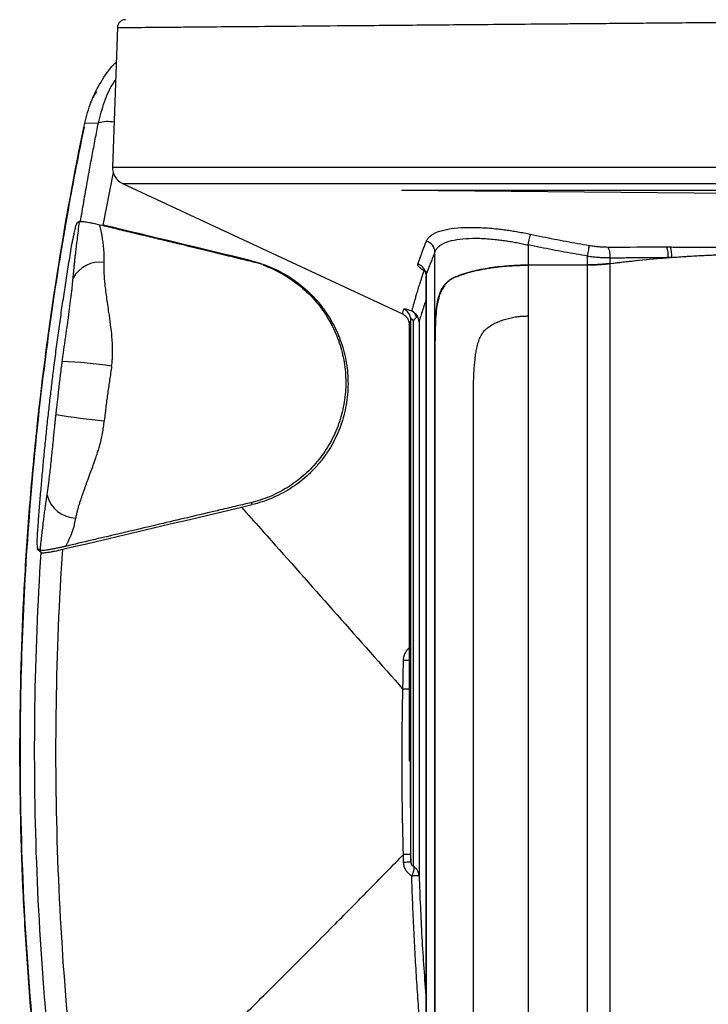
# Model space of a CAD drawing. Header units: millimetres. Extents: x 19 to 819, y 19 to 629.
# Tile 30 of 56: x 536 to 599, y 163 to 254. Entities that reach past the tile are written whole.
import ezdxf

# ---------------------------------------------------------------- set-up
doc = ezdxf.new("R2010")
doc.units = ezdxf.units.MM
doc.header["$LTSCALE"] = 3

msp = doc.modelspace()

# ---------------------------------------------------------------- linework, layer by layer
for p, q in [((545.074, 253.195), (544.626, 240.355)), ((542.074, 244.39), (543.328, 244.413)), ((542.08, 244.389), (542.074, 244.39)), ((543.328, 244.413), (543.329, 244.413)), ((544.626, 240.355), (666.242, 240.355)), ((543.767, 235.02), (544.721, 239.843)), ((545.548, 238.849), (571.299, 226.835)), ((545.548, 238.849), (665.32, 238.849)), ((571.217, 238.225), (663.949, 237.416)), ((541.599, 235.342), (541.354, 235.186)), ((582.857, 233.184), (582.857, 231.353)), ((574.278, 224.413), (574.278, 232.541)), ((588.32, 231.353), (588.32, 232.165)), ((596.05, 232.043), (595.738, 232.019)), ((582.857, 231.353), (588.32, 231.353)), ((588.32, 231.325), (582.857, 231.325)), ((582.857, 231.325), (582.857, 226.653)), ((588.32, 141.574), (588.32, 231.325)), ((590.375, 231.45), (590.375, 141.231)), ((573.423, 230.755), (573.279, 230.801)), ((573.453, 230.325), (573.453, 155.843)), ((573.456, 230.446), (573.456, 155.79)), ((573.456, 230.446), (573.471, 230.325)), ((576.215, 230.251), (576.146, 230.251)), ((582.857, 226.653), (582.857, 141.805)), ((571.913, 225.844), (571.913, 185.674)), ((572.063, 176.378), (572.063, 226.302)), ((572.312, 175.977), (572.312, 226.222)), ((572.814, 226.119), (572.814, 175.15)), ((574.29, 224.355), (574.278, 224.355)), ((557.469, 209.289), (557.406, 209.522)), ((537.733, 205.153), (537.748, 205.313)), ((537.887, 205.194), (537.733, 205.153)), ((538.062, 204.883), (537.733, 205.153)), ((537.765, 205.248), (537.977, 205.073)), ((572.011, 185.773), (572.011, 185.647)), ((572.011, 185.647), (572.04, 177.111)), ((572.04, 177.111), (572.063, 176.378))]:
    msp.add_line(p, q)
at = {"flags": 128}
for points in [[(582.857, 233.184), (582.89, 233.342), (582.923, 233.497), (582.954, 233.645), (582.982, 233.783), (583.009, 233.907), (583.032, 234.016), (583.051, 234.107), (583.066, 234.178)], [(571.913, 192.296), (571.886, 192.296), (571.809, 192.298), (571.712, 192.3), (571.598, 192.303), (571.47, 192.306), (571.331, 192.309)]]:
    msp.add_lwpolyline(points, dxfattribs=at)
for centre, radius, start, end in [((544.166, 241.799), 2.745, 77.29628, 107.75182), ((546.225, 240.299), 1.6, 178, 244.99), ((573.172, 232.476), 1.109, 3.38687, 73.11043), ((592.856, 232.131), 2.884, 357.76697, 17.53127), ((593.108, 232.143), 2.944, 358.04526, 16.91794), ((543.447, 228.848), 2.76, 81.28481, 152.30269), ((572.356, 230.395), 1.101, 2.65158, 71.3715), ((570.964, 226.292), 1.098, 0.51357, 65.84552), ((538.251, 179.227), 43.28, 81.63228, 87.67111), ((550.907, 287.856), 71.199, 260.727, 264.32776), ((541.352, 210.88), 2.841, 194.77968, 268.11355), ((572.173, 222.313), 27.329, 268.35993, 269.45528), ((572.782, 134.195), 42.922, 90.99012, 91.86819), ((572.096, 158.767), 17.612, 90.10939, 92.26165)]:
    msp.add_arc(centre, radius, start, end)
for points, knots in [([(545.113, 253.194), (545.1, 253.194), (544.981, 253.193), (545.46, 253.197), (546.48, 253.206), (547.949, 253.218), (549.61, 253.233), (551.671, 253.251), (554.415, 253.274), (558.019, 253.305), (562.654, 253.345), (567.094, 253.383), (571.03, 253.417), (574.277, 253.445), (577.8, 253.476), (581.601, 253.508), (584.818, 253.536), (587.394, 253.558), (589.303, 253.575), (591.437, 253.593), (593.796, 253.614), (596.384, 253.636), (599.201, 253.66), (602.242, 253.686), (604.347, 253.704), (605.434, 253.714)], [0, 0, 0, 0, 0.008351, 0.07885, 0.149087, 0.198915, 0.249701, 0.301446, 0.354148, 0.42589, 0.499334, 0.574479, 0.613512, 0.654303, 0.696853, 0.741161, 0.787227, 0.806002, 0.827012, 0.850257, 0.875737, 0.903451, 0.9334, 0.965583, 1, 1, 1, 1]), ([(545.82, 253.917), (545.728, 253.907), (545.538, 253.885), (545.288, 253.718), (545.114, 253.473), (545.087, 253.285), (545.074, 253.193)], [0, 0, 0, 0, 0.242339, 0.499646, 0.757132, 1, 1, 1, 1]), ([(542.074, 244.39), (542.245, 245.053), (542.586, 246.379), (543.539, 248.197), (544.344, 249.425), (544.9, 249.955), (544.963, 250.015)], [0, 0, 0, 0, 0.319806, 0.639673, 0.959349, 1, 1, 1, 1]), ([(543.329, 244.413), (543.5, 245.068), (543.841, 246.379), (544.425, 247.703), (544.867, 248.305), (544.905, 248.357)], [0, 0, 0, 0, 0.476685, 0.954629, 1, 1, 1, 1]), ([(543.141, 247.32), (543.059, 247.201), (542.935, 247.02), (542.874, 246.811), (542.854, 246.741)], [0, 0, 0, 0, 0.663471, 1, 1, 1, 1]), ([(542.01, 244.04), (541.784, 242.934), (541.344, 240.778), (540.773, 237.731), (540.3, 235.078), (539.934, 232.906), (539.357, 229.341), (538.332, 222.322), (537.196, 212.111), (536.389, 200.414), (536.031, 188.121), (536.252, 174.797), (536.99, 163.851), (537.744, 156.328), (538.204, 152.323), (538.624, 149.071), (539.007, 146.317), (539.391, 143.709), (539.912, 140.425), (540.565, 136.595), (541.086, 133.867), (541.356, 132.454)], [0, 0, 0, 0, 0.030148, 0.058794, 0.082783, 0.102123, 0.117644, 0.179224, 0.291586, 0.391976, 0.492308, 0.61999, 0.74774, 0.785197, 0.821951, 0.855419, 0.872767, 0.89622, 0.925818, 0.961572, 1, 1, 1, 1]), ([(541.422, 132.066), (539.606, 141.327), (538.259, 150.648), (537.152, 162.374), (536.96, 164.722), (536.634, 169.428), (536.5, 171.783), (536.187, 178.847), (536.095, 183.556), (536.151, 192.973), (536.297, 197.682), (536.693, 204.744), (536.854, 207.099), (537.235, 211.797), (537.454, 214.142), (538.696, 225.849), (540.15, 235.151), (542.074, 244.39)], [0, 0, 0, 0, 0.25, 0.25, 0.3125, 0.3125, 0.375, 0.375, 0.5, 0.5, 0.625, 0.625, 0.6875, 0.6875, 0.75, 0.75, 1, 1, 1, 1]), ([(541.678, 235.343), (541.729, 235.643), (541.831, 236.244), (541.987, 237.15), (542.146, 238.061), (542.309, 238.978), (542.511, 240.094), (542.753, 241.407), (543.037, 242.913), (543.232, 243.913), (543.329, 244.413)], [0, 0, 0, 0, 0.098599, 0.197954, 0.298068, 0.398945, 0.500592, 0.66715, 0.833612, 1, 1, 1, 1]), ([(571.217, 238.225), (572.819, 238.225), (576.024, 238.225), (581.209, 238.224), (586.607, 238.223), (591.575, 238.222), (596.004, 238.222), (599.843, 238.221), (603.705, 238.22), (607.575, 238.22), (611.435, 238.219), (615.698, 238.219), (620.388, 238.218), (625.497, 238.217), (630.601, 238.216), (635.637, 238.216), (640.53, 238.215), (644.236, 238.215), (646.89, 238.214), (648.62, 238.214), (650.29, 238.214), (651.893, 238.214), (654.021, 238.214), (656.494, 238.213), (659.04, 238.213), (661.087, 238.213), (662.624, 238.213), (663.574, 238.212), (663.997, 238.212), (663.918, 238.212), (663.901, 238.212)], [0, 0, 0, 0, 0.04516, 0.090319, 0.135476, 0.180632, 0.210742, 0.240852, 0.270961, 0.301069, 0.331176, 0.361283, 0.401505, 0.443122, 0.486132, 0.530537, 0.576336, 0.62353, 0.642805, 0.662303, 0.682025, 0.70197, 0.722139, 0.766128, 0.810271, 0.854566, 0.899015, 0.943616, 0.988371, 1, 1, 1, 1]), ([(541.354, 235.186), (541.35, 235.182), (541.342, 235.176), (541.328, 235.155), (541.313, 235.125), (541.296, 235.087), (541.27, 235.02), (541.233, 234.905), (541.183, 234.722), (541.13, 234.504), (541.082, 234.281), (541.04, 234.071), (541.004, 233.88), (540.982, 233.75), (540.971, 233.685)], [0, 0, 0, 0, 0.051744, 0.103011, 0.154103, 0.205325, 0.256978, 0.378462, 0.499875, 0.62177, 0.743794, 0.829338, 0.914276, 1, 1, 1, 1]), ([(541.004, 230.131), (541.012, 230.225), (541.029, 230.416), (541.057, 230.715), (541.088, 231.028), (541.122, 231.358), (541.158, 231.702), (541.198, 232.061), (541.247, 232.493), (541.312, 233.044), (541.394, 233.723), (541.491, 234.506), (541.561, 235.051), (541.599, 235.342)], [0, 0, 0, 0, 0.0586423, 0.1193281, 0.1820953, 0.246978, 0.314007, 0.3832102, 0.4546129, 0.5606801, 0.694697, 0.836776, 1, 1, 1, 1]), ([(541.599, 235.342), (541.605, 235.345), (541.617, 235.351), (541.648, 235.356), (541.689, 235.358), (541.74, 235.358), (541.829, 235.354), (541.976, 235.339), (542.204, 235.307), (542.47, 235.261), (542.736, 235.209), (542.987, 235.157), (543.213, 235.107), (543.37, 235.07), (543.449, 235.051)], [0, 0, 0, 0, 0.048743, 0.097977, 0.147936, 0.198843, 0.250909, 0.37383, 0.500277, 0.62473, 0.749999, 0.834054, 0.917121, 1, 1, 1, 1]), ([(543.865, 231.576), (543.868, 231.652), (543.875, 231.853), (543.872, 232.225), (543.843, 232.737), (543.78, 233.295), (543.704, 233.798), (543.641, 234.159), (543.591, 234.418), (543.548, 234.636), (543.503, 234.846), (543.466, 234.986), (543.449, 235.053)], [0, 0, 0, 0, 0.064311, 0.169111, 0.314225, 0.500027, 0.647879, 0.750059, 0.814874, 0.875071, 0.940737, 1, 1, 1, 1]), ([(543.449, 235.051), (543.979, 234.925), (545.022, 234.675), (546.567, 234.304), (548.066, 233.944), (549.52, 233.594), (551.184, 233.192), (553.02, 232.748), (554.987, 232.27), (556.792, 231.83), (557.944, 231.547), (558.492, 231.413)], [0, 0, 0, 0, 0.106358, 0.209567, 0.309627, 0.406543, 0.500316, 0.641837, 0.772283, 0.891666, 1, 1, 1, 1]), ([(573.494, 233.536), (573.508, 233.568), (573.535, 233.631), (573.588, 233.722), (573.652, 233.809), (573.725, 233.893), (573.808, 233.973), (573.902, 234.05), (574.005, 234.123), (574.118, 234.193), (574.242, 234.26), (574.375, 234.322), (574.733, 234.471), (575.433, 234.662), (576.658, 234.801), (578.093, 234.82), (579.326, 234.741), (580.239, 234.644), (580.79, 234.575), (581.35, 234.494), (581.916, 234.4), (582.49, 234.296), (582.873, 234.217), (583.066, 234.178)], [0, 0, 0, 0, 0.023244, 0.046341, 0.069309, 0.092169, 0.114941, 0.137645, 0.160301, 0.182928, 0.205547, 0.228178, 0.25084, 0.375701, 0.500511, 0.624435, 0.749949, 0.791078, 0.832311, 0.873734, 0.915433, 0.957494, 1, 1, 1, 1]), ([(574.278, 232.541), (574.291, 232.572), (574.316, 232.635), (574.364, 232.725), (574.42, 232.812), (574.486, 232.895), (574.56, 232.976), (574.644, 233.053), (574.737, 233.126), (574.838, 233.197), (574.949, 233.263), (575.069, 233.327), (575.388, 233.474), (576.012, 233.663), (577.103, 233.801), (578.388, 233.818), (579.491, 233.741), (580.31, 233.645), (580.805, 233.577), (581.308, 233.496), (581.82, 233.404), (582.337, 233.301), (582.683, 233.223), (582.857, 233.184)], [0, 0, 0, 0, 0.0229914, 0.0458831, 0.068692, 0.0914352, 0.114131, 0.1367979, 0.1594551, 0.1821224, 0.20482, 0.2275689, 0.2503902, 0.3735077, 0.4985835, 0.6216929, 0.747807, 0.7889691, 0.8304207, 0.8722078, 0.9143735, 0.9569581, 1, 1, 1, 1]), ([(583.066, 234.178), (583.431, 234.101), (584.159, 233.949), (585.25, 233.733), (586.333, 233.527), (587.411, 233.33), (588.128, 233.208), (588.486, 233.146)], [0, 0, 0, 0, 0.203072, 0.404481, 0.604352, 0.802813, 1, 1, 1, 1]), ([(539.239, 221.923), (539.311, 222.485), (539.454, 223.609), (539.682, 225.293), (539.919, 226.975), (540.167, 228.655), (540.424, 230.334), (540.691, 232.011), (540.877, 233.127), (540.971, 233.685)], [0, 0, 0, 0, 0.142958, 0.285874, 0.428752, 0.571599, 0.714419, 0.857218, 1, 1, 1, 1]), ([(572.708, 231.438), (572.746, 231.545), (572.822, 231.76), (572.943, 232.093), (573.07, 232.437), (573.204, 232.793), (573.345, 233.159), (573.444, 233.41), (573.494, 233.536)], [0, 0, 0, 0, 0.160749, 0.323805, 0.489216, 0.657026, 0.827276, 1, 1, 1, 1]), ([(588.32, 232.165), (587.963, 232.225), (587.245, 232.345), (586.163, 232.538), (585.071, 232.742), (583.967, 232.957), (583.228, 233.108), (582.857, 233.184)], [0, 0, 0, 0, 0.19543, 0.393131, 0.593118, 0.795403, 1, 1, 1, 1]), ([(588.32, 232.165), (588.353, 232.362), (588.389, 232.575), (588.449, 232.931), (588.472, 233.069), (588.486, 233.146)], [0, 0, 0, 0, 0.5, 0.5, 1, 1, 1, 1]), ([(588.486, 233.146), (588.558, 233.135), (588.701, 233.111), (588.916, 233.082), (589.129, 233.056), (589.34, 233.036), (589.55, 233.019), (589.758, 233.008), (589.965, 233.001), (590.101, 233), (590.17, 232.999)], [0, 0, 0, 0, 0.127133, 0.252979, 0.37787, 0.502143, 0.626144, 0.750222, 0.874724, 1, 1, 1, 1]), ([(590.17, 232.999), (590.23, 232.912), (590.281, 232.772), (590.353, 232.427), (590.373, 232.223), (590.375, 232.018)], [0, 0, 0, 0, 0.5, 0.5, 1, 1, 1, 1]), ([(595.924, 233), (596.104, 233), (596.473, 232.999), (597.046, 232.998), (597.654, 232.996), (598.381, 232.993), (599.385, 232.987), (600.625, 232.98), (601.901, 232.973), (603.492, 232.965), (605.433, 232.961), (607.378, 232.965), (608.971, 232.973), (610.256, 232.98), (611.493, 232.987), (612.567, 232.993), (613.415, 232.996), (614.202, 232.999), (614.703, 233), (614.944, 233)], [0, 0, 0, 0, 0.028681, 0.059112, 0.091292, 0.12522, 0.174373, 0.250064, 0.320767, 0.374865, 0.499879, 0.625065, 0.679816, 0.75008, 0.826976, 0.87494, 0.919856, 0.961544, 1, 1, 1, 1]), ([(574.278, 232.541), (574.22, 232.399), (574.103, 232.113), (573.934, 231.69), (573.769, 231.27), (573.608, 230.853), (573.507, 230.582), (573.456, 230.446)], [0, 0, 0, 0, 0.194626, 0.391962, 0.591985, 0.794672, 1, 1, 1, 1]), ([(588.32, 232.165), (588.399, 232.155), (588.555, 232.134), (588.79, 232.107), (589.023, 232.084), (589.255, 232.064), (589.484, 232.047), (589.712, 232.035), (589.936, 232.025), (590.157, 232.019), (590.302, 232.018), (590.375, 232.018)], [0, 0, 0, 0, 0.112973, 0.225595, 0.337816, 0.449585, 0.560853, 0.671572, 0.781698, 0.891188, 1, 1, 1, 1]), ([(620.493, 231.45), (620.276, 231.477), (619.841, 231.53), (619.184, 231.606), (618.523, 231.679), (617.857, 231.748), (617.186, 231.814), (616.511, 231.876), (615.832, 231.935), (615.149, 231.99), (614.462, 232.042), (613.77, 232.09), (612.049, 232.199), (609.268, 232.325), (605.421, 232.382), (601.578, 232.324), (598.612, 232.189), (596.514, 232.051), (595.258, 231.955), (594.014, 231.847), (592.786, 231.727), (591.571, 231.596), (590.773, 231.498), (590.375, 231.45)], [0, 0, 0, 0, 0.022512, 0.045069, 0.067672, 0.09032, 0.113014, 0.135756, 0.158546, 0.181385, 0.204273, 0.227211, 0.250199, 0.375134, 0.500577, 0.625576, 0.750105, 0.792156, 0.83404, 0.875762, 0.917327, 0.958738, 1, 1, 1, 1]), ([(590.375, 232.018), (590.595, 232.018), (591.034, 232.018), (591.697, 232.018), (592.363, 232.019), (593.032, 232.019), (593.704, 232.019), (594.379, 232.019), (595.057, 232.019), (595.511, 232.019), (595.738, 232.019)], [0, 0, 0, 0, 0.124946, 0.249851, 0.374744, 0.499652, 0.624604, 0.749627, 0.87475, 1, 1, 1, 1]), ([(596.05, 232.043), (596.271, 232.059), (596.712, 232.091), (597.377, 232.136), (598.042, 232.177), (598.708, 232.214), (599.376, 232.248), (600.044, 232.278), (600.714, 232.304), (601.384, 232.328), (602.056, 232.347), (602.729, 232.363), (603.403, 232.376), (604.077, 232.384), (604.753, 232.39), (605.599, 232.392), (606.614, 232.387), (607.796, 232.371), (608.975, 232.344), (610.15, 232.306), (611.323, 232.257), (612.492, 232.197), (613.658, 232.127), (614.431, 232.071), (614.818, 232.043)], [0, 0, 0, 0, 0.035833, 0.071611, 0.107343, 0.143038, 0.178704, 0.214349, 0.249982, 0.285611, 0.321246, 0.356894, 0.392564, 0.428265, 0.464005, 0.499792, 0.562434, 0.624952, 0.68739, 0.749796, 0.812214, 0.87469, 0.93727, 1, 1, 1, 1]), ([(544.549, 222.046), (544.561, 222.134), (544.587, 222.325), (544.612, 222.627), (544.63, 222.955), (544.64, 223.419), (544.627, 224.003), (544.569, 224.87), (544.457, 225.867), (544.284, 227.111), (544.085, 228.416), (543.945, 229.502), (543.855, 230.559), (543.861, 231.147), (543.865, 231.576)], [0, 0, 0, 0, 0.025621, 0.056027, 0.087602, 0.120726, 0.190844, 0.257275, 0.375029, 0.487691, 0.636776, 0.785986, 0.843913, 1, 1, 1, 1]), ([(558.468, 231.351), (559.614, 230.937), (560.662, 230.358), (561.853, 229.434), (562.086, 229.239), (562.532, 228.833), (562.746, 228.623), (563.361, 227.969), (563.736, 227.503), (564.415, 226.509), (564.719, 225.978), (565.235, 224.887), (565.449, 224.324), (565.703, 223.452), (565.777, 223.157), (565.902, 222.557), (565.952, 222.251), (566.067, 221.338), (566.093, 220.726), (566.06, 219.806), (566.036, 219.499), (565.964, 218.883), (565.914, 218.573), (565.728, 217.653), (565.555, 217.057), (565.224, 216.186), (565.102, 215.9), (564.833, 215.337), (564.685, 215.058), (564.209, 214.243), (563.852, 213.734), (563.259, 213.02), (563.051, 212.791), (562.617, 212.348), (562.39, 212.134), (561.688, 211.527), (561.195, 211.167), (560.42, 210.691), (560.155, 210.542), (559.615, 210.267), (559.338, 210.14), (558.501, 209.794), (557.93, 209.61), (557.345, 209.471)], [0, 0, 0, 0, 0.125, 0.125, 0.15625, 0.15625, 0.1875, 0.1875, 0.25, 0.25, 0.3125, 0.3125, 0.375, 0.375, 0.40625, 0.40625, 0.4375, 0.4375, 0.5, 0.5, 0.53125, 0.53125, 0.5625, 0.5625, 0.625, 0.625, 0.65625, 0.65625, 0.6875, 0.6875, 0.75, 0.75, 0.78125, 0.78125, 0.8125, 0.8125, 0.875, 0.875, 0.90625, 0.90625, 0.9375, 0.9375, 1, 1, 1, 1]), ([(557.411, 231.725), (558.035, 231.573), (558.637, 231.372), (559.798, 230.876), (560.357, 230.582), (561.163, 230.069), (561.425, 229.887), (561.93, 229.504), (562.173, 229.304), (562.877, 228.674), (563.311, 228.217), (563.909, 227.476), (564.099, 227.219), (564.457, 226.693), (564.624, 226.424), (565.09, 225.598), (565.356, 225.024), (565.795, 223.826), (565.968, 223.199), (566.204, 221.939), (566.269, 221.301), (566.293, 220.008), (566.249, 219.347), (566.052, 218.058), (565.899, 217.425), (565.485, 216.182), (565.219, 215.567), (564.595, 214.411), (564.237, 213.865), (563.629, 213.093), (563.414, 212.842), (562.965, 212.363), (562.733, 212.135), (562.011, 211.486), (561.498, 211.098), (560.682, 210.582), (560.402, 210.421), (559.836, 210.127), (559.549, 209.993), (558.677, 209.628), (558.081, 209.434), (557.469, 209.289)], [0, 0, 0, 0, 0.0625, 0.0625, 0.125, 0.125, 0.15625, 0.15625, 0.1875, 0.1875, 0.25, 0.25, 0.28125, 0.28125, 0.3125, 0.3125, 0.375, 0.375, 0.4375, 0.4375, 0.5, 0.5, 0.5625, 0.5625, 0.625, 0.625, 0.6875, 0.6875, 0.75, 0.75, 0.78125, 0.78125, 0.8125, 0.8125, 0.875, 0.875, 0.90625, 0.90625, 0.9375, 0.9375, 1, 1, 1, 1]), ([(573.279, 230.801), (573.247, 230.822), (573.182, 230.862), (573.094, 230.923), (573.014, 230.982), (572.943, 231.04), (572.879, 231.097), (572.815, 231.163), (572.756, 231.235), (572.714, 231.311), (572.695, 231.379), (572.703, 231.419), (572.708, 231.438)], [0, 0, 0, 0, 0.085102, 0.168982, 0.252025, 0.334637, 0.417234, 0.500241, 0.628141, 0.752883, 0.876227, 1, 1, 1, 1]), ([(576.146, 230.251), (576.204, 230.276), (576.32, 230.325), (576.502, 230.396), (576.691, 230.465), (576.886, 230.531), (577.087, 230.596), (577.295, 230.659), (577.684, 230.768), (578.283, 230.914), (579.126, 231.072), (580.018, 231.197), (580.791, 231.272), (581.421, 231.314), (581.896, 231.337), (582.375, 231.351), (582.696, 231.352), (582.857, 231.353)], [0, 0, 0, 0, 0.035917, 0.07176, 0.107565, 0.143371, 0.179214, 0.215134, 0.251165, 0.375802, 0.500384, 0.625235, 0.750529, 0.812786, 0.87499, 0.937331, 1, 1, 1, 1]), ([(576.215, 230.251), (576.279, 230.278), (576.407, 230.33), (576.608, 230.406), (576.815, 230.479), (577.028, 230.548), (577.248, 230.616), (577.473, 230.68), (577.704, 230.741), (577.94, 230.799), (578.18, 230.855), (578.425, 230.907), (578.674, 230.956), (578.926, 231.002), (579.261, 231.058), (579.682, 231.12), (580.194, 231.183), (580.716, 231.235), (581.245, 231.275), (581.779, 231.304), (582.317, 231.322), (582.677, 231.324), (582.857, 231.325)], [0, 0, 0, 0, 0.039533, 0.078881, 0.118049, 0.157042, 0.195863, 0.234494, 0.272939, 0.311212, 0.349326, 0.387293, 0.425123, 0.462827, 0.500413, 0.572251, 0.643867, 0.715304, 0.7866, 0.857791, 0.928911, 1, 1, 1, 1]), ([(590.375, 231.478), (590.301, 231.469), (590.152, 231.451), (589.925, 231.428), (589.697, 231.408), (589.468, 231.391), (589.238, 231.377), (589.008, 231.367), (588.778, 231.359), (588.549, 231.354), (588.397, 231.354), (588.32, 231.353)], [0, 0, 0, 0, 0.112992, 0.22564, 0.33789, 0.449685, 0.560971, 0.671695, 0.781806, 0.891257, 1, 1, 1, 1]), ([(590.375, 231.45), (590.308, 231.442), (590.174, 231.426), (589.972, 231.404), (589.769, 231.386), (589.565, 231.369), (589.316, 231.353), (589.017, 231.338), (588.67, 231.327), (588.437, 231.326), (588.32, 231.325)], [0, 0, 0, 0, 0.1018047, 0.2028009, 0.3030033, 0.4024273, 0.5010882, 0.6671219, 0.8334008, 1, 1, 1, 1]), ([(572.162, 227.117), (572.172, 227.154), (572.192, 227.227), (572.225, 227.347), (572.261, 227.476), (572.299, 227.614), (572.341, 227.76), (572.384, 227.916), (572.431, 228.081), (572.481, 228.254), (572.534, 228.437), (572.615, 228.713), (572.731, 229.1), (572.892, 229.621), (573.073, 230.187), (573.21, 230.594), (573.279, 230.801)], [0, 0, 0, 0, 0.04878, 0.097724, 0.146878, 0.196282, 0.245977, 0.296001, 0.346393, 0.397187, 0.448418, 0.500116, 0.620752, 0.744094, 0.870428, 1, 1, 1, 1]), ([(573.461, 230.709), (573.458, 230.708), (573.444, 230.706), (573.445, 230.665), (573.457, 230.558), (573.457, 230.419), (573.456, 230.328)], [0, 0, 0, 0, 0.049483, 0.300636, 0.539585, 1, 1, 1, 1]), ([(574.278, 224.413), (574.279, 224.496), (574.279, 224.66), (574.281, 224.903), (574.285, 225.137), (574.289, 225.365), (574.295, 225.585), (574.301, 225.797), (574.309, 226.001), (574.319, 226.198), (574.344, 226.662), (574.401, 227.331), (574.541, 228.167), (574.761, 228.875), (575.029, 229.357), (575.277, 229.657), (575.466, 229.839), (575.673, 229.998), (575.898, 230.137), (576.063, 230.213), (576.146, 230.251)], [0, 0, 0, 0, 0.030623, 0.06053, 0.089721, 0.118197, 0.145959, 0.173008, 0.199345, 0.224971, 0.249887, 0.383011, 0.500031, 0.62927, 0.749886, 0.800779, 0.851083, 0.900951, 0.950537, 1, 1, 1, 1]), ([(576.215, 230.251), (576.161, 230.228), (576.053, 230.181), (575.901, 230.1), (575.756, 230.012), (575.619, 229.916), (575.489, 229.811), (575.366, 229.697), (575.251, 229.574), (575.045, 229.318), (574.787, 228.863), (574.561, 228.147), (574.416, 227.303), (574.35, 226.548), (574.317, 225.901), (574.301, 225.419), (574.291, 224.9), (574.29, 224.539), (574.29, 224.355)], [0, 0, 0, 0, 0.031231, 0.062434, 0.093647, 0.124912, 0.156268, 0.187755, 0.219411, 0.251274, 0.371692, 0.500764, 0.617644, 0.750246, 0.807691, 0.868456, 0.932555, 1, 1, 1, 1]), ([(540.01, 222.471), (540.02, 222.553), (540.041, 222.717), (540.073, 222.965), (540.106, 223.214), (540.145, 223.501), (540.198, 223.877), (540.265, 224.339), (540.338, 224.845), (540.409, 225.335), (540.475, 225.804), (540.568, 226.464), (540.682, 227.294), (540.79, 228.132), (540.865, 228.761), (540.917, 229.228), (540.964, 229.687), (540.99, 229.98), (541.004, 230.131)], [0, 0, 0, 0, 0.030887, 0.062037, 0.093473, 0.125217, 0.170765, 0.236439, 0.30128, 0.363226, 0.422344, 0.478714, 0.612868, 0.736413, 0.800588, 0.863222, 0.929458, 1, 1, 1, 1]), ([(573.453, 228.151), (573.395, 227.975), (573.262, 227.569), (573.089, 227.018), (572.93, 226.504), (572.851, 226.243), (572.814, 226.119)], [0, 0, 0, 0, 0.204936, 0.472492, 0.748395, 1, 1, 1, 1]), ([(571.279, 226.845), (571.367, 226.795), (571.548, 226.692), (571.753, 226.447), (571.889, 226.158), (571.905, 225.952), (571.913, 225.851)], [0, 0, 0, 0, 0.245671, 0.499698, 0.753879, 1, 1, 1, 1]), ([(571.293, 226.901), (571.291, 226.885), (571.284, 226.832), (571.36, 227.103), (571.414, 227.294)], [0, 0, 0, 0, 0.2907344, 1, 1, 1, 1]), ([(571.414, 227.294), (571.415, 227.298), (571.419, 227.305), (571.434, 227.311), (571.457, 227.314), (571.487, 227.314), (571.526, 227.309), (571.571, 227.301), (571.648, 227.284), (571.768, 227.252), (571.949, 227.194), (572.09, 227.143), (572.162, 227.117)], [0, 0, 0, 0, 0.073306, 0.145374, 0.216589, 0.287349, 0.35806, 0.429131, 0.500963, 0.66613, 0.830745, 1, 1, 1, 1]), ([(572.603, 226.567), (572.586, 226.548), (572.552, 226.51), (572.497, 226.446), (572.439, 226.377), (572.376, 226.302), (572.333, 226.249), (572.312, 226.222)], [0, 0, 0, 0, 0.187238, 0.380587, 0.580329, 0.786721, 1, 1, 1, 1]), ([(572.683, 226.562), (572.679, 226.568), (572.672, 226.579), (572.658, 226.589), (572.642, 226.592), (572.622, 226.587), (572.609, 226.574), (572.603, 226.567)], [0, 0, 0, 0, 0.170336, 0.334168, 0.500074, 0.739767, 1, 1, 1, 1]), ([(572.814, 226.119), (572.812, 226.148), (572.808, 226.204), (572.793, 226.284), (572.774, 226.355), (572.752, 226.419), (572.729, 226.474), (572.706, 226.521), (572.69, 226.549), (572.683, 226.562)], [0, 0, 0, 0, 0.194098, 0.371064, 0.530932, 0.673732, 0.799492, 0.90824, 1, 1, 1, 1]), ([(577.82, 169.553), (577.82, 169.775), (577.82, 170.218), (577.82, 170.888), (577.82, 171.562), (577.82, 172.239), (577.82, 172.919), (577.82, 173.602), (577.82, 174.287), (577.82, 174.975), (577.82, 175.664), (577.82, 176.356), (577.82, 177.05), (577.82, 177.745), (577.82, 178.442), (577.82, 179.14), (577.82, 179.84), (577.82, 180.54), (577.82, 181.241), (577.82, 181.942), (577.82, 182.644), (577.82, 183.346), (577.82, 184.048), (577.82, 184.751), (577.82, 185.452), (577.82, 186.154), (577.82, 186.855), (577.82, 187.555), (577.82, 188.255), (577.82, 188.953), (577.82, 189.651), (577.82, 190.347), (577.82, 191.042), (577.82, 191.735), (577.82, 192.427), (577.82, 193.117), (577.82, 193.805), (577.82, 194.491), (577.82, 195.175), (577.82, 195.857), (577.82, 196.537), (577.82, 198.321), (577.82, 201.219), (577.82, 205.252), (577.82, 209.259), (577.82, 212.625), (577.82, 215.34), (577.82, 217.237), (577.821, 218.628), (577.819, 219.708), (577.829, 220.599), (577.869, 221.648), (577.94, 222.503), (578.031, 223.194), (578.124, 223.718), (578.249, 224.209), (578.396, 224.617), (578.541, 224.913), (578.668, 225.121), (578.827, 225.306), (579.064, 225.524), (579.401, 225.772), (579.832, 226.012), (580.299, 226.213), (580.783, 226.372), (581.288, 226.497), (581.747, 226.576), (582.155, 226.623), (582.506, 226.648), (582.74, 226.651), (582.857, 226.653)], [0, 0, 0, 0, 0.013874, 0.027682, 0.041423, 0.055097, 0.068703, 0.082241, 0.095709, 0.109107, 0.122435, 0.135691, 0.148877, 0.16199, 0.17503, 0.187997, 0.200891, 0.21371, 0.226455, 0.239125, 0.25172, 0.264239, 0.276682, 0.289048, 0.301338, 0.313551, 0.325687, 0.337745, 0.349725, 0.361627, 0.373451, 0.385197, 0.396864, 0.408452, 0.419961, 0.431391, 0.442741, 0.454013, 0.465204, 0.476317, 0.48735, 0.498303, 0.562926, 0.626212, 0.688124, 0.748631, 0.780241, 0.811395, 0.834313, 0.842876, 0.859933, 0.874336, 0.890068, 0.898578, 0.905883, 0.914237, 0.921693, 0.925865, 0.929633, 0.933164, 0.937468, 0.945059, 0.953133, 0.960786, 0.968744, 0.97651, 0.984372, 0.989619, 0.994824, 1, 1, 1, 1]), ([(572.063, 226.302), (572.022, 226.172), (571.941, 225.913), (571.901, 225.795), (571.914, 225.854), (571.914, 225.855)], [0, 0, 0, 0, 0.493586, 0.985555, 1, 1, 1, 1]), ([(572.312, 226.222), (572.294, 226.24), (572.26, 226.274), (572.212, 226.314), (572.169, 226.343), (572.121, 226.366), (572.074, 226.363), (572.066, 226.323), (572.063, 226.302)], [0, 0, 0, 0, 0.144244, 0.27504, 0.395215, 0.508378, 0.738161, 1, 1, 1, 1]), ([(574.29, 149.144), (574.29, 149.177), (574.29, 149.243), (574.29, 149.354), (574.29, 149.474), (574.29, 149.605), (574.29, 149.745), (574.29, 149.895), (574.29, 150.056), (574.29, 150.227), (574.291, 150.409), (574.291, 150.601), (574.291, 150.804), (574.291, 151.017), (574.291, 151.241), (574.291, 151.475), (574.291, 151.72), (574.291, 151.976), (574.291, 152.243), (574.291, 152.52), (574.291, 152.808), (574.291, 153.107), (574.291, 153.417), (574.291, 153.738), (574.292, 154.07), (574.292, 154.413), (574.292, 154.767), (574.292, 155.133), (574.292, 155.509), (574.292, 155.896), (574.292, 156.295), (574.292, 156.704), (574.292, 157.125), (574.292, 157.556), (574.292, 157.998), (574.292, 158.451), (574.292, 158.915), (574.292, 159.39), (574.292, 159.875), (574.292, 160.371), (574.292, 160.878), (574.292, 161.395), (574.292, 161.923), (574.292, 162.461), (574.292, 163.01), (574.292, 163.57), (574.293, 164.14), (574.293, 164.72), (574.293, 165.31), (574.293, 165.91), (574.293, 166.52), (574.293, 167.139), (574.293, 167.768), (574.293, 168.407), (574.293, 169.055), (574.293, 169.713), (574.293, 170.379), (574.293, 171.055), (574.293, 171.739), (574.293, 172.432), (574.293, 173.134), (574.293, 173.845), (574.293, 174.564), (574.293, 175.291), (574.293, 176.026), (574.293, 176.77), (574.293, 177.52), (574.293, 178.279), (574.293, 179.045), (574.293, 179.818), (574.293, 180.598), (574.293, 181.384), (574.293, 182.178), (574.293, 182.978), (574.293, 183.784), (574.293, 184.596), (574.292, 185.414), (574.292, 186.238), (574.292, 187.068), (574.292, 187.903), (574.292, 188.743), (574.292, 189.588), (574.292, 190.438), (574.292, 191.293), (574.292, 192.151), (574.292, 193.015), (574.292, 193.882), (574.292, 194.753), (574.292, 195.627), (574.292, 196.505), (574.292, 197.386), (574.292, 198.27), (574.292, 199.157), (574.292, 200.046), (574.292, 200.938), (574.292, 201.832), (574.292, 202.728), (574.292, 203.626), (574.291, 204.525), (574.291, 205.426), (574.291, 206.328), (574.291, 207.231), (574.291, 208.135), (574.291, 209.04), (574.291, 209.945), (574.291, 210.851), (574.291, 211.756), (574.291, 212.662), (574.291, 213.568), (574.291, 214.473), (574.291, 215.377), (574.291, 216.281), (574.29, 217.184), (574.29, 218.085), (574.29, 218.986), (574.29, 219.885), (574.29, 220.782), (574.29, 221.678), (574.29, 222.572), (574.29, 223.463), (574.29, 224.058), (574.29, 224.355)], [0, 0, 0, 0, 0.007789, 0.015605, 0.02345, 0.031323, 0.039224, 0.047151, 0.055107, 0.063089, 0.071099, 0.079135, 0.087197, 0.095284, 0.103397, 0.111534, 0.119696, 0.127881, 0.136089, 0.144319, 0.152573, 0.160848, 0.169144, 0.177462, 0.185801, 0.19416, 0.20254, 0.210939, 0.219359, 0.227797, 0.236253, 0.244727, 0.253218, 0.261725, 0.270248, 0.278787, 0.28734, 0.295907, 0.304488, 0.313083, 0.321689, 0.330308, 0.338939, 0.347581, 0.356233, 0.364896, 0.373568, 0.38225, 0.390939, 0.399637, 0.408341, 0.417051, 0.425768, 0.434489, 0.443215, 0.451945, 0.460678, 0.469413, 0.478151, 0.48689, 0.49563, 0.50437, 0.51311, 0.521849, 0.530587, 0.539322, 0.548055, 0.556785, 0.565511, 0.574232, 0.582949, 0.591659, 0.600363, 0.609061, 0.61775, 0.626432, 0.635104, 0.643767, 0.652419, 0.661061, 0.669692, 0.678311, 0.686917, 0.695512, 0.704093, 0.71266, 0.721213, 0.729752, 0.738275, 0.746782, 0.755273, 0.763747, 0.772203, 0.780641, 0.789061, 0.79746, 0.80584, 0.814199, 0.822538, 0.830856, 0.839152, 0.847427, 0.855681, 0.863911, 0.872119, 0.880304, 0.888466, 0.896603, 0.904716, 0.912803, 0.920865, 0.928901, 0.936911, 0.944893, 0.952849, 0.960776, 0.968677, 0.97655, 0.984395, 0.992211, 1, 1, 1, 1]), ([(539.434, 217.587), (539.445, 217.689), (539.472, 217.926), (539.517, 218.333), (539.571, 218.811), (539.637, 219.388), (539.732, 220.202), (539.836, 221.066), (539.936, 221.88), (539.986, 222.286), (540.01, 222.471)], [0, 0, 0, 0, 0.06212, 0.145452, 0.25, 0.355514, 0.5, 0.749998, 0.886455, 1, 1, 1, 1]), ([(544.549, 222.046), (544.486, 221.609), (544.424, 221.19), (544.304, 220.378), (544.246, 219.989), (544.134, 219.189), (544.08, 218.783), (544.001, 218.164), (543.975, 217.96), (543.923, 217.512), (543.897, 217.272), (543.87, 217.006)], [0, 0, 0, 0, 0.25, 0.25, 0.5, 0.5, 0.75, 0.75, 0.875, 0.875, 1, 1, 1, 1]), ([(538.9, 219.109), (538.955, 219.579), (539.064, 220.517), (539.181, 221.454), (539.239, 221.923)], [0, 0, 0, 0, 0.500012, 1, 1, 1, 1]), ([(537.75, 206.847), (537.788, 207.359), (537.863, 208.382), (537.986, 209.917), (538.117, 211.45), (538.257, 212.984), (538.405, 214.516), (538.561, 216.048), (538.725, 217.579), (538.841, 218.599), (538.9, 219.109)], [0, 0, 0, 0, 0.1249728, 0.249946, 0.3749233, 0.4999084, 0.6249049, 0.7499165, 0.874947, 1, 1, 1, 1]), ([(538.605, 210.156), (538.616, 210.228), (538.637, 210.371), (538.669, 210.589), (538.7, 210.805), (538.74, 211.094), (538.789, 211.463), (538.854, 211.991), (538.927, 212.629), (538.997, 213.284), (539.056, 213.858), (539.104, 214.337), (539.151, 214.811), (539.203, 215.34), (539.256, 215.878), (539.308, 216.405), (539.355, 216.857), (539.396, 217.244), (539.422, 217.48), (539.434, 217.587)], [0, 0, 0, 0, 0.035557, 0.069959, 0.103255, 0.135502, 0.200126, 0.263378, 0.355141, 0.455215, 0.520107, 0.578112, 0.640819, 0.70373, 0.783202, 0.849927, 0.908289, 0.958305, 1, 1, 1, 1]), ([(541.258, 208.041), (541.27, 208.106), (541.293, 208.235), (541.333, 208.421), (541.375, 208.598), (541.454, 208.904), (541.559, 209.257), (541.681, 209.645), (541.773, 209.928), (541.898, 210.294), (542.064, 210.768), (542.294, 211.406), (542.571, 212.145), (542.859, 212.922), (543.104, 213.623), (543.287, 214.176), (543.445, 214.699), (543.585, 215.248), (543.709, 215.84), (543.804, 216.424), (543.848, 216.813), (543.87, 217.006)], [0, 0, 0, 0, 0.025014, 0.048742, 0.071319, 0.092842, 0.165463, 0.205393, 0.236867, 0.269116, 0.337844, 0.404975, 0.490427, 0.588955, 0.662535, 0.717093, 0.764666, 0.826194, 0.885372, 0.94313, 1, 1, 1, 1]), ([(574.278, 202.85), (574.278, 203.15), (574.278, 203.742), (574.278, 204.622), (574.278, 205.48), (574.278, 206.316), (574.278, 207.129), (574.278, 207.919), (574.278, 208.685), (574.278, 209.428), (574.278, 210.147), (574.278, 210.842), (574.278, 211.513), (574.278, 212.158), (574.278, 212.779), (574.278, 213.375), (574.278, 213.946), (574.278, 214.491), (574.278, 215.011), (574.278, 215.505), (574.278, 215.973), (574.278, 216.277), (574.278, 216.424)], [0, 0, 0, 0, 0.068096, 0.134287, 0.198574, 0.260955, 0.321432, 0.380004, 0.436671, 0.491433, 0.54429, 0.595243, 0.64429, 0.691433, 0.736671, 0.780004, 0.821432, 0.860955, 0.898574, 0.934287, 0.968096, 1, 1, 1, 1]), ([(537.977, 205.073), (538.001, 205.292), (538.048, 205.729), (538.11, 206.284), (538.164, 206.754), (538.206, 207.119), (538.246, 207.46), (538.293, 207.856), (538.35, 208.314), (538.418, 208.838), (538.483, 209.318), (538.544, 209.756), (538.585, 210.026), (538.605, 210.156)], [0, 0, 0, 0, 0.124894, 0.249819, 0.316249, 0.393969, 0.45917, 0.512608, 0.623339, 0.727324, 0.824671, 0.915509, 1, 1, 1, 1]), ([(557.345, 209.471), (557.147, 209.423), (556.724, 209.322), (556.054, 209.163), (555.313, 208.988), (554.408, 208.774), (553.134, 208.474), (551.278, 208.036), (548.532, 207.389), (544.797, 206.509), (541.914, 205.83), (540.308, 205.452)], [0, 0, 0, 0, 0.034593, 0.073785, 0.117581, 0.164726, 0.232986, 0.341896, 0.491716, 0.716985, 1, 1, 1, 1]), ([(540.309, 205.451), (540.318, 205.462), (540.341, 205.49), (540.375, 205.545), (540.418, 205.618), (540.468, 205.711), (540.526, 205.824), (540.59, 205.956), (540.675, 206.141), (540.789, 206.409), (540.912, 206.734), (541.037, 207.111), (541.16, 207.535), (541.224, 207.861), (541.258, 208.041)], [0, 0, 0, 0, 0.015411, 0.038254, 0.068599, 0.106477, 0.15193, 0.204974, 0.265598, 0.37198, 0.521382, 0.642612, 0.802676, 1, 1, 1, 1]), ([(537.765, 205.248), (537.761, 205.251), (537.755, 205.258), (537.747, 205.28), (537.739, 205.31), (537.732, 205.35), (537.726, 205.398), (537.721, 205.455), (537.716, 205.52), (537.713, 205.593), (537.71, 205.675), (537.709, 205.803), (537.71, 205.996), (537.716, 206.23), (537.726, 206.447), (537.736, 206.64), (537.746, 206.776), (537.75, 206.847)], [0, 0, 0, 0, 0.049016, 0.098172, 0.147502, 0.197039, 0.246819, 0.296874, 0.347236, 0.397938, 0.449012, 0.500489, 0.621319, 0.750052, 0.826618, 0.909925, 1, 1, 1, 1]), ([(540.119, 148.062), (538.827, 157.432), (538, 166.9), (537.306, 185.889), (537.445, 195.409), (538.062, 204.883)], [0, 0, 0, 0, 0.5, 0.5, 1, 1, 1, 1]), ([(540.308, 205.452), (540.253, 205.439), (540.14, 205.413), (539.975, 205.376), (539.812, 205.34), (539.65, 205.305), (539.413, 205.256), (539.115, 205.196), (538.776, 205.136), (538.482, 205.09), (538.274, 205.065), (538.142, 205.056), (538.061, 205.055), (538.003, 205.06), (537.986, 205.069), (537.977, 205.073)], [0, 0, 0, 0, 0.048698, 0.09787, 0.147639, 0.19812, 0.249425, 0.376231, 0.49922, 0.627764, 0.7486, 0.815237, 0.87893, 0.940291, 1, 1, 1, 1]), ([(538.062, 204.883), (538.086, 204.863), (538.151, 204.855), (538.31, 204.861), (538.373, 204.866), (538.515, 204.882), (538.595, 204.893), (538.771, 204.92), (538.869, 204.936), (539.074, 204.973), (539.183, 204.995), (539.528, 205.065), (539.782, 205.121), (540.048, 205.183)], [0, 0, 0, 0, 0.25, 0.25, 0.375, 0.375, 0.5, 0.5, 0.625, 0.625, 0.75, 0.75, 1, 1, 1, 1]), ([(542.09, 148.132), (540.782, 157.57), (539.952, 167.063), (539.265, 186.149), (539.414, 195.675), (540.048, 205.183)], [0, 0, 0, 0, 0.5, 0.5, 1, 1, 1, 1]), ([(574.278, 154.845), (574.278, 154.917), (574.278, 155.189), (574.278, 155.808), (574.278, 156.722), (574.278, 157.805), (574.278, 158.748), (574.278, 159.903), (574.278, 161.549), (574.278, 165.796), (574.279, 170.949), (574.278, 176.586), (574.278, 179.847), (574.278, 183.239), (574.278, 185.947), (574.278, 188.334), (574.278, 190.206), (574.278, 192.273), (574.278, 194.003), (574.278, 195.556), (574.278, 197.057), (574.278, 198.572), (574.278, 200.1), (574.278, 201.13), (574.278, 201.645)], [0, 0, 0, 0, 0.00849, 0.031801, 0.069933, 0.106238, 0.140555, 0.159414, 0.211751, 0.283417, 0.499872, 0.563219, 0.626488, 0.689475, 0.752462, 0.772073, 0.815006, 0.849343, 0.877158, 0.901726, 0.926294, 0.950863, 0.975431, 1, 1, 1, 1]), ([(571.391, 194.995), (571.404, 195.125), (571.43, 195.385), (571.594, 195.739), (571.76, 195.984), (571.886, 196.081), (571.913, 196.101)], [0, 0, 0, 0, 0.3066366, 0.613127, 0.9178498, 1, 1, 1, 1]), ([(571.331, 192.309), (571.339, 192.758), (571.356, 193.654), (571.379, 194.549), (571.391, 194.995)], [0, 0, 0, 0, 0.501918, 1, 1, 1, 1]), ([(571.382, 177.094), (571.366, 177.666), (571.334, 178.808), (571.3, 180.518), (571.274, 182.222), (571.259, 183.92), (571.254, 185.611), (571.258, 187.295), (571.273, 188.972), (571.296, 190.643), (571.319, 191.754), (571.331, 192.309)], [0, 0, 0, 0, 0.11282, 0.2252344, 0.3372306, 0.4487959, 0.5599182, 0.670588, 0.780819, 0.8906211, 1, 1, 1, 1]), ([(559.014, 164.59), (559.696, 165.271), (561.058, 166.631), (563.095, 168.676), (565.478, 171.079), (568.192, 173.831), (570.225, 175.91), (571.234, 176.942)], [0, 0, 0, 0, 0.166642, 0.332909, 0.498845, 0.751063, 1, 1, 1, 1]), ([(572.142, 175.145), (572.106, 175.165), (572.035, 175.206), (571.935, 175.278), (571.843, 175.358), (571.758, 175.446), (571.68, 175.542), (571.599, 175.662), (571.521, 175.81), (571.456, 175.988), (571.413, 176.174), (571.405, 176.301), (571.401, 176.365)], [0, 0, 0, 0, 0.085166, 0.1686723, 0.2511609, 0.3332976, 0.4157567, 0.4992046, 0.6242539, 0.7492193, 0.8743709, 1, 1, 1, 1]), ([(572.063, 176.378), (572.064, 176.361), (572.066, 176.327), (572.075, 176.277), (572.09, 176.227), (572.109, 176.18), (572.146, 176.115), (572.212, 176.036), (572.277, 175.997), (572.312, 175.977)], [0, 0, 0, 0, 0.097174, 0.192631, 0.287498, 0.382927, 0.48006, 0.72235, 1, 1, 1, 1]), ([(572.312, 175.977), (572.318, 175.969), (572.329, 175.955), (572.34, 175.927), (572.346, 175.899), (572.352, 175.853), (572.351, 175.783), (572.334, 175.674), (572.303, 175.553), (572.259, 175.419), (572.206, 175.282), (572.163, 175.19), (572.142, 175.145)], [0, 0, 0, 0, 0.074266, 0.139591, 0.195963, 0.243394, 0.378368, 0.500092, 0.632317, 0.759486, 0.881914, 1, 1, 1, 1]), ([(572.814, 175.15), (572.812, 175.181), (572.807, 175.252), (572.784, 175.365), (572.742, 175.495), (572.679, 175.621), (572.592, 175.744), (572.477, 175.869), (572.371, 175.938), (572.312, 175.977)], [0, 0, 0, 0, 0.094431, 0.209274, 0.344521, 0.500151, 0.6252, 0.791841, 1, 1, 1, 1]), ([(572.142, 175.145), (572.168, 175.145), (572.218, 175.147), (572.288, 175.149), (572.351, 175.15), (572.435, 175.152), (572.531, 175.154), (572.634, 175.155), (572.714, 175.155), (572.771, 175.154), (572.807, 175.152), (572.811, 175.15), (572.814, 175.15)], [0, 0, 0, 0, 0.067457, 0.130619, 0.189483, 0.244067, 0.379988, 0.500085, 0.634325, 0.756104, 0.879991, 1, 1, 1, 1]), ([(573.259, 157.207), (573.224, 157.589), (573.153, 158.353), (573.053, 159.505), (572.956, 160.665), (572.864, 161.832), (572.775, 163.006), (572.691, 164.188), (572.612, 165.378), (572.536, 166.574), (572.466, 167.778), (572.4, 168.989), (572.338, 170.207), (572.281, 171.432), (572.23, 172.663), (572.183, 173.902), (572.156, 174.73), (572.142, 175.145)], [0, 0, 0, 0, 0.064301, 0.128939, 0.193913, 0.259225, 0.324874, 0.390861, 0.457187, 0.523852, 0.590855, 0.658198, 0.72588, 0.793901, 0.862261, 0.930961, 1, 1, 1, 1]), ([(572.814, 175.15), (572.892, 173.255), (573.048, 169.458), (573.318, 165.68), (573.453, 163.786)], [0, 0, 0, 0, 0.4988123, 1, 1, 1, 1]), ([(582.857, 141.805), (582.787, 141.806), (582.647, 141.807), (582.436, 141.815), (582.225, 141.828), (582.014, 141.846), (581.701, 141.882), (581.29, 141.946), (580.788, 142.057), (580.305, 142.194), (579.839, 142.359), (579.409, 142.541), (579.073, 142.709), (578.836, 142.841), (578.677, 142.938), (578.549, 143.025), (578.403, 143.133), (578.255, 143.259), (578.13, 143.387), (578.035, 143.504), (577.943, 143.643), (577.871, 143.799), (577.83, 143.971), (577.819, 144.111), (577.821, 144.283), (577.82, 144.518), (577.82, 144.881), (577.82, 145.474), (577.82, 146.341), (577.82, 147.56), (577.82, 148.981), (577.82, 150.246), (577.82, 151.235), (577.82, 151.873), (577.82, 152.544), (577.82, 153.247), (577.82, 153.985), (577.82, 154.758), (577.82, 155.566), (577.82, 156.41), (577.82, 157.291), (577.82, 158.209), (577.82, 159.166), (577.82, 160.16), (577.82, 161.194), (577.82, 162.268), (577.82, 163.381), (577.82, 164.534), (577.82, 165.728), (577.82, 166.963), (577.82, 168.236), (577.82, 169.113), (577.82, 169.553)], [0, 0, 0, 0, 0.003108, 0.006226, 0.009356, 0.0125, 0.015663, 0.023456, 0.031164, 0.039112, 0.046766, 0.054792, 0.062349, 0.066642, 0.070146, 0.073873, 0.078013, 0.085422, 0.093743, 0.101001, 0.109465, 0.125197, 0.139547, 0.156613, 0.165195, 0.188036, 0.218082, 0.250825, 0.31227, 0.374407, 0.437178, 0.500524, 0.5225, 0.544801, 0.567427, 0.590377, 0.613649, 0.637244, 0.661159, 0.685393, 0.709943, 0.734807, 0.759983, 0.785468, 0.811258, 0.83735, 0.863739, 0.890423, 0.917396, 0.944653, 0.97219, 1, 1, 1, 1]), ([(551.426, 157.092), (552.067, 157.72), (553.343, 158.972), (555.248, 160.851), (557.137, 162.721), (558.389, 163.969), (559.014, 164.59)], [0, 0, 0, 0, 0.252532, 0.503372, 0.752525, 1, 1, 1, 1])]:
    msp.add_open_spline(points, degree=3, knots=knots)
for points in [[(557.411, 231.725), (552.834, 232.841), (548.286, 233.939), (543.767, 235.02)], [(590.17, 232.999), (591.95, 233), (593.766, 233), (595.606, 233)], [(595.606, 233), (595.712, 233), (595.818, 233), (595.924, 233)], [(590.375, 231.478), (592.142, 231.699), (593.93, 231.879), (595.738, 232.019)], [(590.375, 232.018), (590.375, 231.838), (590.375, 231.658), (590.375, 231.478)], [(572.162, 227.117), (572.393, 226.997), (572.574, 226.8), (572.683, 226.562)], [(572.603, 226.567), (572.533, 226.802), (572.378, 226.998), (572.162, 227.117)], [(574.278, 224.355), (574.278, 224.374), (574.278, 224.393), (574.278, 224.413)], [(574.278, 220.497), (574.278, 221.779), (574.278, 223.065), (574.278, 224.355)], [(574.278, 216.424), (574.278, 217.776), (574.278, 219.134), (574.278, 220.497)], [(540.048, 205.183), (545.526, 206.474), (551.006, 207.765), (556.487, 209.057)], [(556.487, 209.057), (556.814, 209.134), (557.141, 209.211), (557.469, 209.289)], [(556.487, 209.057), (557.081, 208.39), (557.675, 207.723), (558.269, 207.055)], [(558.269, 207.055), (558.458, 206.843), (558.646, 206.631), (558.835, 206.419)], [(558.835, 206.419), (562.87, 201.881), (566.92, 197.309), (570.991, 192.694)], [(574.278, 201.645), (574.278, 202.045), (574.278, 202.447), (574.278, 202.85)], [(570.991, 192.694), (571.104, 192.566), (571.218, 192.437), (571.331, 192.309)], [(571.234, 176.942), (571.284, 176.993), (571.333, 177.044), (571.382, 177.094)], [(571.401, 176.365), (571.395, 176.608), (571.389, 176.851), (571.382, 177.094)]]:
    msp.add_open_spline(points, degree=3)

doc.saveas('drawing.dxf')
